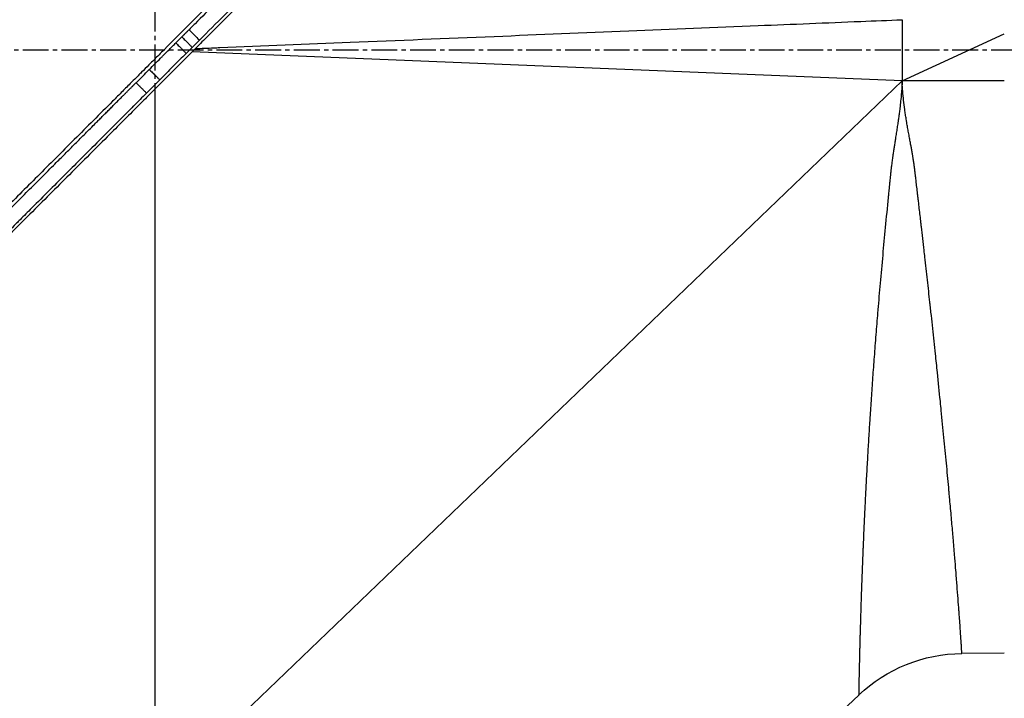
# Model space of a CAD drawing. Header units: millimetres. Extents: x 0 to 4378, y 0 to 2376.
# Tile 253 of 256: x 233 to 297, y 1716 to 1760. Entities that reach past the tile are written whole.
import ezdxf

# ---------------------------------------------------------------- set-up
doc = ezdxf.new("R2010")
doc.units = ezdxf.units.MM
doc.header["$LTSCALE"] = 0.2
doc.linetypes.add('CENTER2', pattern=[1.125, 0.75, -0.125, 0.125, -0.125])
doc.layers.add('02_Center Line', color=1, linetype='CENTER2')

# ---------------------------------------------------------------- blocks, each defined once
blk = doc.blocks.new('A$C078f5041')
for p, q in [((-49, 1260.5), (-49.001, 1256.5)), ((-49.001, 1256.5), (-55.7, 1259.58)), ((-49.001, 1256.5), (-2.445, 1258.4)), ((-55.7, 1256.5), (-49.001, 1256.5)), ((-49.001, 1256.5), (-0.521, 1210)), ((0, 1256.245), (0, 1256.245)), ((0, 1255.955), (0, 1210)), ((-55.7, 1218.983), (-52.919, 1218.958)), ((-43.1, 1213.364), (-46.149, 1216.236))]:
    blk.add_line(p, q)
blk.add_arc((-53.007, 1208.959), 10, 46.70019, 89.5)
blk.add_ellipse((-2.224, 1259.836), major_axis=(-0.707, -0.708), ratio=0.014095, start_param=4.712384, end_param=6.026259)
for points, knots in [([(-41.761, 1299.281), (-41.763, 1299.283), (-41.76, 1299.28), (-41.748, 1299.268), (-41.739, 1299.259), (-41.714, 1299.234), (-41.698, 1299.219), (-41.659, 1299.18), (-41.636, 1299.157), (-41.582, 1299.103), (-41.551, 1299.072), (-41.502, 1299.023), (-41.487, 1299.009), (-41.461, 1298.983), (-41.45, 1298.972), (-41.401, 1298.923), (-41.359, 1298.881), (-41.308, 1298.831), (-41.304, 1298.828), (-41.255, 1298.778), (-41.204, 1298.728), (-41.145, 1298.669), (-41.14, 1298.664), (-41.128, 1298.652), (-41.12, 1298.644), (-41.079, 1298.604), (-41.045, 1298.569), (-41.005, 1298.529), (-41.001, 1298.526), (-40.934, 1298.459), (-40.867, 1298.392), (-40.788, 1298.314), (-40.782, 1298.308), (-40.726, 1298.252), (-40.673, 1298.2), (-40.588, 1298.115), (-40.558, 1298.085), (-40.489, 1298.016), (-40.449, 1297.977), (-40.311, 1297.84), (-40.208, 1297.737), (-40.064, 1297.594), (-40.03, 1297.559), (-39.915, 1297.446), (-39.833, 1297.363), (-39.715, 1297.246), (-39.682, 1297.214), (-39.526, 1297.058), (-39.396, 1296.929), (-39.257, 1296.79), (-39.255, 1296.788), (-39.117, 1296.651), (-38.976, 1296.51), (-38.8, 1296.335), (-38.773, 1296.308), (-38.633, 1296.169), (-38.518, 1296.055), (-38.362, 1295.899), (-38.324, 1295.861), (-38.191, 1295.729), (-38.094, 1295.632), (-37.945, 1295.484), (-37.894, 1295.434), (-37.826, 1295.366), (-37.81, 1295.35), (-37.779, 1295.318), (-37.763, 1295.303), (-37.734, 1295.274), (-37.721, 1295.261), (-37.701, 1295.241), (-37.695, 1295.235), (-37.608, 1295.148), (-37.526, 1295.067), (-37.367, 1294.908), (-37.288, 1294.83), (-37.047, 1294.589), (-36.882, 1294.425), (-36.551, 1294.095), (-36.384, 1293.929), (-36.047, 1293.594), (-35.878, 1293.425), (-35.67, 1293.218), (-35.632, 1293.18), (-35.485, 1293.033), (-35.376, 1292.925), (-35.202, 1292.751), (-35.136, 1292.685), (-34.893, 1292.443), (-34.717, 1292.268), (-34.447, 1291.998), (-34.351, 1291.903), (-34.079, 1291.632), (-33.903, 1291.457), (-33.553, 1291.108), (-33.379, 1290.934), (-33.073, 1290.629), (-32.941, 1290.498), (-32.804, 1290.361), (-32.798, 1290.354), (-32.62, 1290.177), (-32.452, 1290.01), (-32.113, 1289.671), (-31.942, 1289.501), (-31.726, 1289.286), (-31.679, 1289.239), (-31.464, 1289.024), (-31.3, 1288.861), (-30.978, 1288.539), (-30.819, 1288.381), (-30.509, 1288.072), (-30.358, 1287.921), (-30.063, 1287.627), (-29.919, 1287.484), (-29.76, 1287.325), (-29.739, 1287.304), (-29.596, 1287.161), (-29.477, 1287.043), (-29.231, 1286.798), (-29.105, 1286.672), (-28.864, 1286.432), (-28.749, 1286.317), (-28.601, 1286.169), (-28.562, 1286.13), (-28.419, 1285.987), (-28.32, 1285.889), (-28.214, 1285.783), (-28.199, 1285.768), (-28.152, 1285.721), (-28.12, 1285.69), (-28.071, 1285.641), (-28.053, 1285.623), (-28.012, 1285.582), (-27.989, 1285.559), (-27.955, 1285.525), (-27.944, 1285.514), (-27.931, 1285.501), (-27.929, 1285.499), (-27.927, 1285.497), (-27.926, 1285.496), (-27.92, 1285.49), (-27.914, 1285.483), (-27.655, 1285.226), (-27.409, 1284.98), (-27.037, 1284.609), (-26.912, 1284.484), (-26.352, 1283.926), (-25.916, 1283.49), (-25.445, 1283.021), (-25.413, 1282.988), (-24.954, 1282.531), (-24.526, 1282.104), (-24.051, 1281.629), (-24.003, 1281.582), (-23.742, 1281.321), (-23.527, 1281.106), (-22.847, 1280.428), (-22.381, 1279.963), (-21.878, 1279.461), (-21.841, 1279.424), (-21.507, 1279.091), (-21.21, 1278.794), (-20.704, 1278.289), (-20.494, 1278.079), (-20.087, 1277.674), (-19.891, 1277.477), (-19.235, 1276.823), (-18.777, 1276.366), (-18.233, 1275.822), (-18.146, 1275.735), (-17.917, 1275.507), (-17.776, 1275.366), (-17.229, 1274.82), (-16.824, 1274.416), (-16.269, 1273.862), (-16.118, 1273.711), (-15.557, 1273.151), (-15.148, 1272.743), (-14.588, 1272.184), (-14.436, 1272.032), (-14.213, 1271.81), (-14.143, 1271.739), (-13.555, 1271.152), (-13.039, 1270.637), (-12.454, 1270.053), (-12.382, 1269.981), (-12.26, 1269.86), (-12.211, 1269.81), (-11.732, 1269.332), (-11.304, 1268.905), (-10.727, 1268.328), (-10.574, 1268.176), (-9.873, 1267.476), (-9.327, 1266.93), (-8.753, 1266.357), (-8.722, 1266.326), (-8.56, 1266.165), (-8.43, 1266.035), (-8.011, 1265.616), (-7.723, 1265.329), (-7.134, 1264.741), (-6.833, 1264.44), (-6.474, 1264.081), (-6.415, 1264.022), (-5.763, 1263.371), (-5.176, 1262.784), (-4.531, 1262.14), (-4.468, 1262.077), (-4.26, 1261.87), (-4.115, 1261.725), (-3.519, 1261.13), (-3.071, 1260.682), (-2.588, 1260.2), (-2.55, 1260.162), (-2.419, 1260.032), (-2.326, 1259.939), (-2.234, 1259.846)], [0.0000208, 0.0000208, 0.0000208, 0.0000208, 0.0158804, 0.0158804, 0.0314941, 0.0314941, 0.0466963, 0.0466963, 0.0616667, 0.0616667, 0.0762857, 0.0762857, 0.0820479, 0.0820479, 0.0859853, 0.0859853, 0.0994403, 0.0994403, 0.1005462, 0.1005462, 0.1136242, 0.1136242, 0.1147453, 0.1147453, 0.1165521, 0.1165521, 0.1241981, 0.1241981, 0.125, 0.125, 0.1381084, 0.1381084, 0.1391728, 0.1391728, 0.1482001, 0.1482001, 0.1529972, 0.1529972, 0.1589987, 0.1589987, 0.1732494, 0.1732494, 0.1776036, 0.1776036, 0.1875, 0.1875, 0.1911709, 0.1911709, 0.2049605, 0.2049605, 0.2051836, 0.2051836, 0.21875, 0.21875, 0.2212271, 0.2212271, 0.2312401, 0.2312401, 0.234375, 0.234375, 0.2421875, 0.2421875, 0.2460938, 0.2460938, 0.2474252, 0.2474252, 0.2487118, 0.2487118, 0.2496161, 0.2496161, 0.25, 0.25, 0.2548856, 0.2548856, 0.2595383, 0.2595383, 0.2692434, 0.2692434, 0.2790515, 0.2790515, 0.2890122, 0.2890122, 0.2912742, 0.2912742, 0.2976908, 0.2976908, 0.3016122, 0.3016122, 0.3121303, 0.3121303, 0.3179228, 0.3179228, 0.3287012, 0.3287012, 0.3396932, 0.3396932, 0.3481944, 0.3481944, 0.3486379, 0.3486379, 0.3598073, 0.3598073, 0.3716181, 0.3716181, 0.375, 0.375, 0.3869913, 0.3869913, 0.3992411, 0.3992411, 0.4116457, 0.4116457, 0.424265, 0.424265, 0.4261619, 0.4261619, 0.4375, 0.4375, 0.4505935, 0.4505935, 0.463876, 0.463876, 0.46875, 0.46875, 0.4822259, 0.4822259, 0.484375, 0.484375, 0.4893023, 0.4893023, 0.4921875, 0.4921875, 0.4960938, 0.4960938, 0.4980469, 0.4980469, 0.4985352, 0.4985352, 0.4992676, 0.4992676, 0.5, 0.5, 0.5143265, 0.5143265, 0.5215625, 0.5215625, 0.5466413, 0.5466413, 0.5485034, 0.5485034, 0.5728868, 0.5728868, 0.5755775, 0.5755775, 0.5877727, 0.5877727, 0.6141516, 0.6141516, 0.6162648, 0.6162648, 0.6330476, 0.6330476, 0.6449132, 0.6449132, 0.656049, 0.656049, 0.6819939, 0.6819939, 0.6869268, 0.6869268, 0.6949503, 0.6949503, 0.717991, 0.717991, 0.7265974, 0.7265974, 0.75, 0.75, 0.7587448, 0.7587448, 0.7627993, 0.7627993, 0.7925908, 0.7925908, 0.7967746, 0.7967746, 0.7996666, 0.7996666, 0.8246287, 0.8246287, 0.833564, 0.833564, 0.8658948, 0.8658948, 0.8677436, 0.8677436, 0.8755356, 0.8755356, 0.8928106, 0.8928106, 0.9110136, 0.9110136, 0.9146293, 0.9146293, 0.9506659, 0.9506659, 0.9545641, 0.9545641, 0.9635596, 0.9635596, 0.9917153, 0.9917153, 0.9941009, 0.9941009, 1, 1, 1, 1]), ([(-41.555, 1299.49), (-41.555, 1299.49), (-41.496, 1299.431), (-41.262, 1299.197), (-41.087, 1299.022), (-40.705, 1298.64), (-40.529, 1298.463), (-40.062, 1297.996), (-39.755, 1297.689), (-39.215, 1297.15), (-39.007, 1296.942), (-38.536, 1296.471), (-38.27, 1296.205), (-37.247, 1295.182), (-36.408, 1294.343), (-34.273, 1292.208), (-32.919, 1290.854), (-31.089, 1289.024), (-30.697, 1288.632), (-29.443, 1287.378), (-28.558, 1286.493), (-27.182, 1285.117), (-26.706, 1284.641), (-25.726, 1283.661), (-25.222, 1283.157), (-24.183, 1282.118), (-23.649, 1281.584), (-22.55, 1280.486), (-21.986, 1279.921), (-21.127, 1279.062), (-20.836, 1278.771), (-20.25, 1278.185), (-19.955, 1277.89), (-19.293, 1277.228), (-18.925, 1276.86), (-18.18, 1276.115), (-17.801, 1275.737), (-16.654, 1274.59), (-15.88, 1273.815), (-14.696, 1272.631), (-14.29, 1272.226), (-13.469, 1271.405), (-13.054, 1270.989), (-10.944, 1268.88), (-9.233, 1267.168), (-7.034, 1264.97), (-6.555, 1264.49), (-3.631, 1261.566), (-1.784, 1259.72), (-0.374, 1258.309), (-0.156, 1258.092), (0.174, 1257.762), (0.284, 1257.652), (0.558, 1257.378), (0.718, 1257.218), (0.953, 1256.982), (1.029, 1256.907), (1.258, 1256.677), (1.393, 1256.543), (1.643, 1256.293), (1.746, 1256.19), (1.947, 1255.989), (2.039, 1255.897), (2.346, 1255.59), (2.563, 1255.373), (3.62, 1254.316), (4.456, 1253.48), (5.698, 1252.238), (6.104, 1251.832), (6.908, 1251.028), (7.306, 1250.63), (8.479, 1249.457), (9.254, 1248.682), (10.768, 1247.168), (11.509, 1246.427), (12.601, 1245.335), (12.955, 1244.982), (13.655, 1244.282), (14.001, 1243.935), (15.024, 1242.912), (15.697, 1242.239), (16.686, 1241.25), (17.004, 1240.932), (17.944, 1239.992), (18.563, 1239.374), (19.471, 1238.466), (19.764, 1238.172), (20.195, 1237.742), (20.334, 1237.602), (21.048, 1236.888), (21.618, 1236.319), (22.317, 1235.619), (22.453, 1235.484), (22.763, 1235.173), (22.937, 1234.999), (23.18, 1234.756), (23.25, 1234.686), (23.42, 1234.517), (23.522, 1234.414), (24.127, 1233.81), (24.624, 1233.312), (25.351, 1232.586), (25.595, 1232.341), (25.964, 1231.972), (26.091, 1231.845), (26.351, 1231.586), (26.483, 1231.453), (26.842, 1231.094), (27.067, 1230.87), (27.433, 1230.504), (27.575, 1230.362), (27.833, 1230.104), (27.95, 1229.986), (28.145, 1229.791), (28.223, 1229.713), (28.447, 1229.489), (28.592, 1229.344), (28.948, 1228.989), (29.157, 1228.779), (29.568, 1228.369), (29.77, 1228.167), (30.162, 1227.775), (30.352, 1227.585), (30.707, 1227.23), (30.872, 1227.065), (31.124, 1226.812), (31.213, 1226.724), (31.473, 1226.464), (31.644, 1226.292), (31.894, 1226.043), (31.972, 1225.964), (32.176, 1225.761), (32.3, 1225.636), (32.578, 1225.359), (32.73, 1225.207), (33.028, 1224.909), (33.173, 1224.763), (33.456, 1224.48), (33.594, 1224.343), (33.997, 1223.94), (34.257, 1223.679), (34.992, 1222.944), (35.453, 1222.484), (36.658, 1221.278), (37.358, 1220.579), (38.206, 1219.731), (38.425, 1219.512), (38.813, 1219.124), (38.985, 1218.952), (39.287, 1218.65), (39.42, 1218.516), (39.655, 1218.282), (39.759, 1218.178), (40.026, 1217.911), (40.176, 1217.761), (40.402, 1217.535), (40.487, 1217.449), (40.671, 1217.266), (40.754, 1217.183), (40.837, 1217.1), (40.857, 1217.08), (40.885, 1217.052), (40.891, 1217.046), (40.891, 1217.046)], [-12.12683, -12.12683, -12.12683, -12.12683, -11.929155, -11.929155, -11.731142, -11.731142, -11.599108, -11.599108, -11.423504, -11.423504, -11.323203, -11.323203, -11.208746, -11.208746, -10.903559, -10.903559, -10.49681, -10.49681, -10.388234, -10.388234, -10.154863, -10.154863, -10.033963, -10.033963, -9.908546, -9.908546, -9.778492, -9.778492, -9.643694, -9.643694, -9.574994, -9.574994, -9.505925, -9.505925, -9.420491, -9.420491, -9.33343, -9.33343, -9.156755, -9.156755, -9.064945, -9.064945, -8.971626, -8.971626, -8.591834, -8.591834, -8.486072, -8.486072, -7.947871, -7.947871, -7.849464, -7.849464, -7.799156, -7.799156, -7.725216, -7.725216, -7.691028, -7.691028, -7.623996, -7.623996, -7.576077, -7.576077, -7.534454, -7.534454, -7.437649, -7.437649, -7.069154, -7.069154, -6.889697, -6.889697, -6.7135, -6.7135, -6.369354, -6.369354, -6.037716, -6.037716, -5.878371, -5.878371, -5.721439, -5.721439, -5.41411, -5.41411, -5.267307, -5.267307, -4.979651, -4.979651, -4.841656, -4.841656, -4.776165, -4.776165, -4.506382, -4.506382, -4.441344, -4.441344, -4.357044, -4.357044, -4.323655, -4.323655, -4.275506, -4.275506, -4.046926, -4.046926, -3.93135, -3.93135, -3.870595, -3.870595, -3.806578, -3.806578, -3.697345, -3.697345, -3.62817, -3.62817, -3.570669, -3.570669, -3.532087, -3.532087, -3.459788, -3.459788, -3.354278, -3.354278, -3.250772, -3.250772, -3.151679, -3.151679, -3.064305, -3.064305, -3.017007, -3.017007, -2.923431, -2.923431, -2.879873, -2.879873, -2.809551, -2.809551, -2.722407, -2.722407, -2.637561, -2.637561, -2.555786, -2.555786, -2.396229, -2.396229, -2.097254, -2.097254, -1.573532, -1.573532, -1.377037, -1.377037, -1.205237, -1.205237, -1.055164, -1.055164, -0.923686, -0.923686, -0.693568, -0.693568, -0.520921, -0.520921, -0.262062, -0.262062, -0.132423, -0.132423, 0, 0, 0, 0]), ([(-41.958, 1298.145), (-41.958, 1298.145), (-41.931, 1298.118), (-41.876, 1298.063), (-41.828, 1298.015), (-41.758, 1297.946), (-41.668, 1297.856), (-41.659, 1297.847), (-41.65, 1297.838), (-41.641, 1297.829), (-41.556, 1297.744), (-41.453, 1297.642), (-41.335, 1297.524), (-41.327, 1297.516), (-41.319, 1297.508), (-41.311, 1297.5), (-41.281, 1297.47), (-41.251, 1297.44), (-41.219, 1297.408), (-41.099, 1297.289), (-40.965, 1297.156), (-40.818, 1297.009), (-40.758, 1296.949), (-40.695, 1296.886), (-40.63, 1296.821), (-40.496, 1296.687), (-40.352, 1296.544), (-40.199, 1296.391), (-40.098, 1296.291), (-39.994, 1296.187), (-39.886, 1296.079), (-39.75, 1295.944), (-39.608, 1295.802), (-39.461, 1295.656), (-39.312, 1295.507), (-39.158, 1295.353), (-38.997, 1295.193), (-38.873, 1295.069), (-38.745, 1294.941), (-38.614, 1294.811), (-38.409, 1294.607), (-38.197, 1294.395), (-37.978, 1294.176), (-37.876, 1294.074), (-37.772, 1293.971), (-37.667, 1293.866), (-37.116, 1293.317), (-36.525, 1292.726), (-35.898, 1292.101), (-35.77, 1291.974), (-35.641, 1291.844), (-35.51, 1291.714), (-35.207, 1291.412), (-34.898, 1291.103), (-34.581, 1290.787), (-34.12, 1290.327), (-33.645, 1289.853), (-33.157, 1289.366), (-33.124, 1289.333), (-33.091, 1289.299), (-33.057, 1289.266), (-32.116, 1288.327), (-31.13, 1287.342), (-30.107, 1286.32), (-29.58, 1285.794), (-29.043, 1285.259), (-28.498, 1284.715), (-28.166, 1284.382), (-27.83, 1284.047), (-27.491, 1283.709), (-27.398, 1283.616), (-27.305, 1283.523), (-27.211, 1283.429), (-26.314, 1282.533), (-25.397, 1281.618), (-24.464, 1280.686), (-24.236, 1280.458), (-24.007, 1280.23), (-23.777, 1280), (-22.968, 1279.192), (-22.148, 1278.373), (-21.319, 1277.545), (-20.947, 1277.173), (-20.574, 1276.801), (-20.199, 1276.426), (-19.498, 1275.726), (-18.792, 1275.021), (-18.08, 1274.31), (-17.56, 1273.79), (-17.036, 1273.267), (-16.511, 1272.742), (-15.933, 1272.165), (-15.353, 1271.586), (-14.771, 1271.004), (-14.726, 1270.959), (-14.68, 1270.914), (-14.635, 1270.868), (-14.007, 1270.24), (-13.376, 1269.61), (-12.742, 1268.977), (-12.299, 1268.534), (-11.854, 1268.09), (-11.409, 1267.645), (-10.581, 1266.819), (-9.751, 1265.989), (-8.918, 1265.157), (-8.615, 1264.855), (-8.312, 1264.552), (-8.009, 1264.248), (-7.67, 1263.91), (-7.331, 1263.572), (-6.992, 1263.233), (-6.349, 1262.59), (-5.705, 1261.947), (-5.06, 1261.303), (-4.902, 1261.145), (-4.744, 1260.987), (-4.586, 1260.829), (-4.027, 1260.271), (-3.469, 1259.713), (-2.91, 1259.154)], [0.0000039, 0.0000039, 0.0000039, 0.0000039, 0.0340734, 0.0340734, 0.0340734, 0.0641526, 0.0641526, 0.0641526, 0.0671031, 0.0671031, 0.0671031, 0.0944283, 0.0944283, 0.0944283, 0.0962427, 0.0962427, 0.0962427, 0.1029277, 0.1029277, 0.1029277, 0.1283424, 0.1283424, 0.1283424, 0.1387919, 0.1387919, 0.1387919, 0.1604613, 0.1604613, 0.1604613, 0.1747111, 0.1747111, 0.1747111, 0.1925966, 0.1925966, 0.1925966, 0.2106779, 0.2106779, 0.2106779, 0.224751, 0.224751, 0.224751, 0.2467042, 0.2467042, 0.2467042, 0.2569246, 0.2569246, 0.2569246, 0.3103939, 0.3103939, 0.3103939, 0.3213335, 0.3213335, 0.3213335, 0.3465771, 0.3465771, 0.3465771, 0.383319, 0.383319, 0.383319, 0.385823, 0.385823, 0.385823, 0.4564224, 0.4564224, 0.4564224, 0.4927866, 0.4927866, 0.4927866, 0.5149844, 0.5149844, 0.5149844, 0.5210907, 0.5210907, 0.5210907, 0.5796468, 0.5796468, 0.5796468, 0.5939582, 0.5939582, 0.5939582, 0.6443491, 0.6443491, 0.6443491, 0.6669229, 0.6669229, 0.6669229, 0.7090924, 0.7090924, 0.7090924, 0.7399622, 0.7399622, 0.7399622, 0.7738644, 0.7738644, 0.7738644, 0.7765034, 0.7765034, 0.7765034, 0.8130598, 0.8130598, 0.8130598, 0.8386624, 0.8386624, 0.8386624, 0.886194, 0.886194, 0.886194, 0.9034842, 0.9034842, 0.9034842, 0.9227702, 0.9227702, 0.9227702, 0.9593497, 0.9593497, 0.9593497, 0.9683233, 0.9683233, 0.9683233, 1, 1, 1, 1]), ([(-41.746, 1297.7), (-41.746, 1297.7), (-41.746, 1297.7), (-41.592, 1297.547), (-41.501, 1297.455), (-41.299, 1297.253), (-41.205, 1297.159), (-40.956, 1296.91), (-40.792, 1296.746), (-40.5, 1296.455), (-40.387, 1296.342), (-39.95, 1295.904), (-39.585, 1295.539), (-38.946, 1294.9), (-38.7, 1294.655), (-38.147, 1294.101), (-37.836, 1293.79), (-36.639, 1292.593), (-35.664, 1291.618), (-34.008, 1289.962), (-33.38, 1289.335), (-31.127, 1287.081), (-29.393, 1285.348), (-26.594, 1282.549), (-25.588, 1281.543), (-23.456, 1279.411), (-22.327, 1278.281), (-18.485, 1274.439), (-15.687, 1271.641), (-11.324, 1267.279), (-9.775, 1265.73), (-7.41, 1263.365), (-6.602, 1262.557), (-5.403, 1261.358), (-5.015, 1260.97), (-4.173, 1260.128), (-3.717, 1259.672), (-3.147, 1259.102), (-3.021, 1258.976), (-2.675, 1258.629), (-2.445, 1258.4), (-2.122, 1258.077), (-2.03, 1257.984), (-1.652, 1257.607), (-1.367, 1257.322), (-0.935, 1256.89), (-0.787, 1256.742), (-0.523, 1256.478), (-0.405, 1256.36), (-0.204, 1256.159), (-0.12, 1256.075), (0.226, 1255.729), (0.397, 1255.558), (0.754, 1255.201), (0.877, 1255.078), (1.658, 1254.297), (2.311, 1253.644), (3.85, 1252.105), (4.733, 1251.222), (6.478, 1249.477), (7.34, 1248.615), (9.969, 1245.986), (11.727, 1244.228), (14.611, 1241.344), (15.755, 1240.201), (17.479, 1238.476), (18.07, 1237.885), (19.803, 1236.152), (20.93, 1235.025), (23.061, 1232.894), (24.067, 1231.889), (25.501, 1230.455), (25.95, 1230.006), (26.82, 1229.136), (27.241, 1228.714), (28.057, 1227.899), (28.451, 1227.504), (29.204, 1226.751), (29.564, 1226.392), (30.583, 1225.372), (31.228, 1224.728), (32.388, 1223.567), (32.909, 1223.046), (34.279, 1221.676), (35.08, 1220.875), (36.057, 1219.899), (36.311, 1219.645), (36.971, 1218.984), (37.347, 1218.609), (37.922, 1218.034), (38.141, 1217.815), (38.473, 1217.483), (38.599, 1217.357), (38.788, 1217.167), (38.86, 1217.096), (39.014, 1216.942), (39.083, 1216.872), (39.153, 1216.802), (39.171, 1216.785), (39.194, 1216.761), (39.2, 1216.756), (39.2, 1216.756)], [-14.699306, -14.699306, -14.699306, -14.699306, -14.33325, -14.33325, -14.089979, -14.089979, -13.928299, -13.928299, -13.712729, -13.712729, -13.589605, -13.589605, -13.262197, -13.262197, -13.075429, -13.075429, -12.861827, -12.861827, -12.291792, -12.291792, -11.96616, -11.96616, -11.163225, -11.163225, -10.729839, -10.729839, -10.262517, -10.262517, -9.163022, -9.163022, -8.56511, -8.56511, -8.254871, -8.254871, -8.105436, -8.105436, -7.929352, -7.929352, -7.884858, -7.884858, -7.79753, -7.79753, -7.762378, -7.762378, -7.654303, -7.654303, -7.59841, -7.59841, -7.553856, -7.553856, -7.52203, -7.52203, -7.422773, -7.422773, -7.370918, -7.370918, -7.092364, -7.092364, -6.716448, -6.716448, -6.347847, -6.347847, -5.587534, -5.587534, -5.080694, -5.080694, -4.813479, -4.813479, -4.291642, -4.291642, -3.807045, -3.807045, -3.582338, -3.582338, -3.365816, -3.365816, -3.157227, -3.157227, -2.960971, -2.960971, -2.591047, -2.591047, -2.267317, -2.267317, -1.700789, -1.700789, -1.488425, -1.488425, -1.115544, -1.115544, -0.835884, -0.835884, -0.626318, -0.626318, -0.46935, -0.46935, -0.234668, -0.234668, -0.117319, -0.117319, -0.000001, -0.000001, -0.000001, -0.000001]), ([(-2.653, 1258.608), (-3.051, 1258.625), (-3.448, 1258.641), (-3.981, 1258.662), (-4.115, 1258.668), (-7.102, 1258.79), (-9.953, 1258.906), (-15.954, 1259.151), (-19.103, 1259.28), (-25.191, 1259.528), (-28.13, 1259.648), (-33.899, 1259.884), (-36.729, 1259.999), (-41.801, 1260.206), (-44.043, 1260.298), (-47.19, 1260.426), (-48.095, 1260.463), (-49, 1260.5)], [0.0541532, 0.0541532, 0.0541532, 0.0541532, 0.0784835, 0.0784835, 0.0867456, 0.0867456, 0.2613208, 0.2613208, 0.4541563, 0.4541563, 0.6340543, 0.6340543, 0.8073484, 0.8073484, 0.944586, 0.944586, 1, 1, 1, 1]), ([(-1.76, 1259.373), (-1.79, 1259.344), (-1.82, 1259.314), (-1.85, 1259.284), (-1.857, 1259.277), (-1.863, 1259.27), (-1.87, 1259.263), (-1.904, 1259.229), (-1.938, 1259.195), (-1.972, 1259.161), (-1.975, 1259.157), (-1.979, 1259.154), (-1.982, 1259.151), (-2.019, 1259.114), (-2.055, 1259.077), (-2.09, 1259.042), (-2.114, 1259.018), (-2.137, 1258.995), (-2.159, 1258.973), (-2.17, 1258.962), (-2.181, 1258.951), (-2.191, 1258.94), (-2.212, 1258.919), (-2.232, 1258.899), (-2.251, 1258.879), (-2.261, 1258.87), (-2.27, 1258.86), (-2.279, 1258.851), (-2.305, 1258.824), (-2.329, 1258.8), (-2.35, 1258.779), (-2.37, 1258.759), (-2.386, 1258.742), (-2.401, 1258.727), (-2.402, 1258.726), (-2.403, 1258.724), (-2.405, 1258.723), (-2.417, 1258.71), (-2.427, 1258.7), (-2.436, 1258.691), (-2.437, 1258.689), (-2.439, 1258.687), (-2.441, 1258.686)], [0, 0, 0, 0, 0.101929, 0.101929, 0.101929, 0.125, 0.125, 0.125, 0.239175, 0.239175, 0.239175, 0.25, 0.25, 0.25, 0.375, 0.375, 0.375, 0.458161, 0.458161, 0.458161, 0.500022, 0.500022, 0.500022, 0.58321, 0.58321, 0.58321, 0.625, 0.625, 0.625, 0.75, 0.75, 0.75, 0.864184, 0.864184, 0.864184, 0.875, 0.875, 0.875, 0.976928, 0.976928, 0.976928, 1, 1, 1, 1]), ([(-2.91, 1259.154), (-2.896, 1259.141), (-2.883, 1259.128), (-2.727, 1258.971), (-2.584, 1258.828), (-2.441, 1258.686)], [0, 0, 0, 0, 0.084771, 0.084771, 1, 1, 1, 1]), ([(-1.365, 1258.978), (-1.394, 1258.949), (-1.424, 1258.919), (-1.455, 1258.889), (-1.461, 1258.882), (-1.468, 1258.875), (-1.475, 1258.868), (-1.509, 1258.834), (-1.543, 1258.8), (-1.577, 1258.766), (-1.58, 1258.763), (-1.584, 1258.76), (-1.587, 1258.756), (-1.624, 1258.719), (-1.66, 1258.683), (-1.696, 1258.647), (-1.719, 1258.624), (-1.742, 1258.601), (-1.764, 1258.579), (-1.775, 1258.568), (-1.786, 1258.557), (-1.797, 1258.546), (-1.818, 1258.525), (-1.838, 1258.505), (-1.857, 1258.486), (-1.867, 1258.476), (-1.876, 1258.467), (-1.885, 1258.458), (-1.912, 1258.431), (-1.936, 1258.407), (-1.957, 1258.385), (-1.976, 1258.366), (-1.993, 1258.349), (-2.008, 1258.335), (-2.009, 1258.333), (-2.01, 1258.332), (-2.012, 1258.33), (-2.024, 1258.318), (-2.035, 1258.307), (-2.043, 1258.299), (-2.045, 1258.297), (-2.047, 1258.295), (-2.048, 1258.294)], [0, 0, 0, 0, 0.101892, 0.101892, 0.101892, 0.125, 0.125, 0.125, 0.239138, 0.239138, 0.239138, 0.25, 0.25, 0.25, 0.375, 0.375, 0.375, 0.458132, 0.458132, 0.458132, 0.500021, 0.500021, 0.500021, 0.583181, 0.583181, 0.583181, 0.625, 0.625, 0.625, 0.75, 0.75, 0.75, 0.864147, 0.864147, 0.864147, 0.875, 0.875, 0.875, 0.976898, 0.976898, 0.976898, 1, 1, 1, 1]), ([(0.372, 1257.241), (0.129, 1257.484), (-0.114, 1257.728), (-0.358, 1257.971), (-0.404, 1258.017), (-0.45, 1258.063), (-0.496, 1258.11), (-0.723, 1258.336), (-0.949, 1258.562), (-1.175, 1258.789), (-1.239, 1258.852), (-1.302, 1258.915), (-1.365, 1258.978)], [0, 0, 0, 0, 0.420187, 0.420187, 0.420187, 0.499983, 0.499983, 0.499983, 0.890801, 0.890801, 0.890801, 1, 1, 1, 1]), ([(-2.048, 1258.294), (-1.759, 1258.004), (-1.47, 1257.715), (-0.891, 1257.136), (-0.601, 1256.846), (-0.312, 1256.557)], [0, 0, 0, 0, 0.500049, 0.500049, 1, 1, 1, 1]), ([(0.372, 1257.241), (0.344, 1257.213), (0.315, 1257.184), (0.278, 1257.147), (0.27, 1257.139), (0.228, 1257.097), (0.193, 1257.062), (0.156, 1257.025), (0.153, 1257.022), (0.116, 1256.985), (0.081, 1256.95), (0.046, 1256.915), (0.044, 1256.912), (0.018, 1256.887), (-0.005, 1256.864), (-0.037, 1256.831), (-0.048, 1256.821), (-0.058, 1256.811), (-0.059, 1256.81), (-0.081, 1256.788), (-0.101, 1256.767), (-0.13, 1256.739), (-0.139, 1256.73), (-0.175, 1256.694), (-0.199, 1256.67), (-0.239, 1256.629), (-0.256, 1256.612), (-0.272, 1256.597), (-0.274, 1256.595), (-0.288, 1256.581), (-0.298, 1256.571), (-0.308, 1256.56), (-0.31, 1256.559), (-0.312, 1256.557)], [0, 0, 0, 0, 0.098328, 0.098328, 0.125, 0.125, 0.240944, 0.240944, 0.25, 0.25, 0.367102, 0.367102, 0.375, 0.375, 0.457874, 0.457874, 0.496983, 0.496983, 0.5, 0.5, 0.583606, 0.583606, 0.625, 0.625, 0.75, 0.75, 0.863843, 0.863843, 0.875, 0.875, 0.977019, 0.977019, 1, 1, 1, 1]), ([(1.24, 1256.372), (1.095, 1256.517), (0.951, 1256.662), (0.661, 1256.952), (0.517, 1257.097), (0.372, 1257.241)], [0.000007, 0.000007, 0.000007, 0.000007, 0.4987592, 0.4987592, 1, 1, 1, 1]), ([(-52.919, 1218.958), (-52.919, 1218.958), (-52.919, 1218.972), (-52.915, 1219.026), (-52.913, 1219.067), (-52.906, 1219.174), (-52.902, 1219.241), (-52.892, 1219.401), (-52.886, 1219.494), (-52.877, 1219.622), (-52.876, 1219.646), (-52.871, 1219.718), (-52.868, 1219.769), (-52.856, 1219.944), (-52.847, 1220.078), (-52.827, 1220.368), (-52.817, 1220.524), (-52.793, 1220.864), (-52.78, 1221.05), (-52.755, 1221.403), (-52.743, 1221.567), (-52.73, 1221.744), (-52.729, 1221.751), (-52.728, 1221.764), (-52.728, 1221.77), (-52.709, 1222.023), (-52.69, 1222.283), (-52.648, 1222.833), (-52.625, 1223.125), (-52.577, 1223.741), (-52.551, 1224.068), (-52.503, 1224.666), (-52.481, 1224.933), (-52.456, 1225.228), (-52.455, 1225.248), (-52.424, 1225.626), (-52.392, 1225.997), (-52.331, 1226.722), (-52.3, 1227.073), (-52.236, 1227.815), (-52.201, 1228.206), (-52.147, 1228.808), (-52.129, 1229.01), (-52.1, 1229.329), (-52.09, 1229.442), (-52.071, 1229.65), (-52.062, 1229.743), (-52.006, 1230.352), (-51.956, 1230.885), (-51.852, 1231.982), (-51.798, 1232.546), (-51.685, 1233.699), (-51.627, 1234.289), (-51.548, 1235.07), (-51.53, 1235.248), (-51.51, 1235.45), (-51.508, 1235.474), (-51.443, 1236.109), (-51.379, 1236.736), (-51.271, 1237.778), (-51.228, 1238.184), (-51.127, 1239.143), (-51.068, 1239.699), (-50.977, 1240.547), (-50.946, 1240.832), (-50.899, 1241.262), (-50.884, 1241.406), (-50.86, 1241.623), (-50.846, 1241.749), (-50.832, 1241.876), (-50.824, 1241.949), (-50.822, 1241.968), (-50.768, 1242.462), (-50.714, 1242.949), (-50.604, 1243.934), (-50.548, 1244.433), (-50.474, 1245.089), (-50.457, 1245.239), (-50.383, 1245.895), (-50.324, 1246.41), (-50.254, 1247.021), (-50.244, 1247.109), (-50.199, 1247.503), (-50.163, 1247.813), (-50.109, 1248.282), (-50.091, 1248.439), (-50.063, 1248.675), (-50.054, 1248.754), (-50.04, 1248.873), (-50.031, 1248.95), (-50.022, 1249.027), (-50.018, 1249.067), (-50.018, 1249.067), (-49.999, 1249.232), (-49.981, 1249.382), (-49.948, 1249.663), (-49.933, 1249.794), (-49.916, 1249.939), (-49.913, 1249.963), (-49.897, 1250.103), (-49.884, 1250.209), (-49.872, 1250.31), (-49.871, 1250.317), (-49.865, 1250.366), (-49.861, 1250.408), (-49.85, 1250.492), (-49.845, 1250.535), (-49.835, 1250.62), (-49.83, 1250.662), (-49.82, 1250.743), (-49.816, 1250.78), (-49.811, 1250.817), (-49.81, 1250.821), (-49.808, 1250.842), (-49.806, 1250.857), (-49.803, 1250.878), (-49.802, 1250.885), (-49.801, 1250.894), (-49.801, 1250.897), (-49.8, 1250.901), (-49.8, 1250.902), (-49.8, 1250.904), (-49.8, 1250.904), (-49.799, 1250.905), (-49.799, 1250.906), (-49.789, 1250.984), (-49.776, 1251.07), (-49.748, 1251.251), (-49.733, 1251.343), (-49.706, 1251.508), (-49.694, 1251.578), (-49.668, 1251.733), (-49.653, 1251.819), (-49.623, 1251.99), (-49.608, 1252.073), (-49.578, 1252.239), (-49.563, 1252.322), (-49.545, 1252.421), (-49.542, 1252.434), (-49.531, 1252.498), (-49.522, 1252.549), (-49.507, 1252.627), (-49.502, 1252.653), (-49.495, 1252.693), (-49.493, 1252.706), (-49.488, 1252.733), (-49.485, 1252.748), (-49.461, 1252.877), (-49.44, 1252.991), (-49.399, 1253.214), (-49.379, 1253.324), (-49.341, 1253.542), (-49.322, 1253.65), (-49.301, 1253.775), (-49.297, 1253.797), (-49.275, 1253.929), (-49.258, 1254.034), (-49.225, 1254.246), (-49.209, 1254.351), (-49.186, 1254.506), (-49.178, 1254.562), (-49.17, 1254.618), (-49.17, 1254.62), (-49.142, 1254.826), (-49.117, 1255.023), (-49.074, 1255.415), (-49.056, 1255.61), (-49.026, 1255.998), (-49.014, 1256.191), (-49.004, 1256.421), (-49.002, 1256.46), (-49.001, 1256.5)], [0, 0, 0, 0, 0.028234, 0.028234, 0.056819, 0.056819, 0.085617, 0.085617, 0.114723, 0.114723, 0.121112, 0.121112, 0.133906, 0.133906, 0.163346, 0.163346, 0.192685, 0.192685, 0.223434, 0.223434, 0.248047, 0.248047, 0.249023, 0.249023, 0.25, 0.25, 0.28204, 0.28204, 0.314528, 0.314528, 0.347767, 0.347767, 0.373166, 0.373166, 0.375, 0.375, 0.408009, 0.408009, 0.4375, 0.4375, 0.46875, 0.46875, 0.484375, 0.484375, 0.493022, 0.493022, 0.5, 0.5, 0.538244, 0.538244, 0.576293, 0.576293, 0.614004, 0.614004, 0.625, 0.625, 0.626439, 0.626439, 0.663999, 0.663999, 0.6875, 0.6875, 0.71875, 0.71875, 0.734375, 0.734375, 0.742187, 0.742187, 0.746094, 0.749023, 0.749023, 0.75, 0.75, 0.777439, 0.777439, 0.804554, 0.804554, 0.8125, 0.8125, 0.839283, 0.839283, 0.84375, 0.84375, 0.859375, 0.859375, 0.867187, 0.867187, 0.871094, 0.871094, 0.873047, 0.874878, 0.874878, 0.875, 0.875, 0.879762, 0.879762, 0.884532, 0.884532, 0.885526, 0.885526, 0.8903, 0.8903, 0.890625, 0.890625, 0.892844, 0.892844, 0.895438, 0.895438, 0.898437, 0.898437, 0.901916, 0.901916, 0.902344, 0.902344, 0.904297, 0.904297, 0.905273, 0.905273, 0.905762, 0.905762, 0.906006, 0.906006, 0.906128, 0.906128, 0.90625, 0.90625, 0.912629, 0.912629, 0.918178, 0.918178, 0.921875, 0.921875, 0.926033, 0.926033, 0.929687, 0.929687, 0.933063, 0.933063, 0.933594, 0.933594, 0.935547, 0.935547, 0.936523, 0.936523, 0.937012, 0.937012, 0.9375, 0.9375, 0.942143, 0.942143, 0.946949, 0.946949, 0.952035, 0.952035, 0.953125, 0.953125, 0.958683, 0.958683, 0.964876, 0.964876, 0.968506, 0.968506, 0.96875, 0.96875, 0.978272, 0.978272, 0.987962, 0.987962, 0.997909, 0.997909, 1, 1, 1, 1]), ([(-49.001, 1256.5), (-48.995, 1256.357), (-48.988, 1256.21), (-48.97, 1255.917), (-48.959, 1255.771), (-48.934, 1255.474), (-48.919, 1255.323), (-48.887, 1255.016), (-48.869, 1254.86), (-48.847, 1254.676), (-48.844, 1254.65), (-48.84, 1254.618), (-48.839, 1254.611), (-48.826, 1254.51), (-48.812, 1254.405), (-48.784, 1254.193), (-48.769, 1254.086), (-48.743, 1253.905), (-48.732, 1253.833), (-48.706, 1253.651), (-48.688, 1253.537), (-48.653, 1253.305), (-48.635, 1253.187), (-48.597, 1252.946), (-48.578, 1252.823), (-48.557, 1252.69), (-48.556, 1252.685), (-48.54, 1252.581), (-48.525, 1252.488), (-48.496, 1252.302), (-48.482, 1252.209), (-48.454, 1252.027), (-48.441, 1251.938), (-48.414, 1251.759), (-48.401, 1251.671), (-48.384, 1251.551), (-48.379, 1251.517), (-48.358, 1251.37), (-48.344, 1251.267), (-48.325, 1251.133), (-48.32, 1251.094), (-48.307, 1250.996), (-48.3, 1250.939), (-48.29, 1250.861), (-48.287, 1250.836), (-48.282, 1250.8), (-48.281, 1250.789), (-48.279, 1250.772), (-48.278, 1250.764), (-48.277, 1250.755), (-48.276, 1250.75), (-48.276, 1250.745), (-48.275, 1250.735), (-48.273, 1250.718), (-48.268, 1250.671), (-48.264, 1250.639), (-48.257, 1250.567), (-48.253, 1250.529), (-48.247, 1250.478), (-48.247, 1250.471), (-48.242, 1250.426), (-48.238, 1250.384), (-48.231, 1250.317), (-48.228, 1250.294), (-48.223, 1250.24), (-48.22, 1250.21), (-48.211, 1250.122), (-48.205, 1250.063), (-48.195, 1249.967), (-48.192, 1249.934), (-48.187, 1249.884), (-48.185, 1249.867), (-48.182, 1249.841), (-48.181, 1249.827), (-48.18, 1249.814), (-48.179, 1249.805), (-48.178, 1249.799), (-48.162, 1249.637), (-48.146, 1249.479), (-48.119, 1249.204), (-48.107, 1249.086), (-48.091, 1248.93), (-48.088, 1248.892), (-48.018, 1248.189), (-47.954, 1247.532), (-47.834, 1246.275), (-47.778, 1245.673), (-47.666, 1244.452), (-47.61, 1243.834), (-47.506, 1242.642), (-47.457, 1242.067), (-47.409, 1241.491), (-47.408, 1241.483), (-47.367, 1240.988), (-47.328, 1240.514), (-47.252, 1239.55), (-47.214, 1239.062), (-47.142, 1238.118), (-47.108, 1237.661), (-47.043, 1236.751), (-47.011, 1236.3), (-46.951, 1235.417), (-46.922, 1234.986), (-46.884, 1234.409), (-46.875, 1234.254), (-46.84, 1233.705), (-46.816, 1233.318), (-46.77, 1232.557), (-46.748, 1232.182), (-46.703, 1231.391), (-46.68, 1230.979), (-46.637, 1230.181), (-46.617, 1229.796), (-46.58, 1229.079), (-46.564, 1228.745), (-46.548, 1228.414), (-46.548, 1228.409), (-46.527, 1227.98), (-46.508, 1227.568), (-46.472, 1226.757), (-46.454, 1226.358), (-46.434, 1225.869), (-46.43, 1225.768), (-46.41, 1225.277), (-46.395, 1224.898), (-46.366, 1224.139), (-46.352, 1223.761), (-46.338, 1223.377), (-46.338, 1223.357), (-46.336, 1223.313), (-46.335, 1223.289), (-46.327, 1223.039), (-46.319, 1222.813), (-46.307, 1222.459), (-46.303, 1222.33), (-46.291, 1221.97), (-46.284, 1221.74), (-46.274, 1221.408), (-46.271, 1221.304), (-46.267, 1221.191), (-46.267, 1221.181), (-46.267, 1221.171), (-46.266, 1221.169), (-46.265, 1221.115), (-46.263, 1221.058), (-46.26, 1220.934), (-46.258, 1220.868), (-46.253, 1220.727), (-46.251, 1220.652), (-46.248, 1220.527), (-46.246, 1220.479), (-46.243, 1220.348), (-46.24, 1220.263), (-46.235, 1220.086), (-46.233, 1219.994), (-46.228, 1219.807), (-46.225, 1219.712), (-46.221, 1219.555), (-46.22, 1219.495), (-46.218, 1219.429), (-46.218, 1219.422), (-46.215, 1219.313), (-46.213, 1219.214), (-46.208, 1219.028), (-46.206, 1218.941), (-46.202, 1218.775), (-46.2, 1218.697), (-46.198, 1218.608), (-46.198, 1218.593), (-46.195, 1218.505), (-46.194, 1218.438), (-46.192, 1218.34), (-46.191, 1218.307), (-46.189, 1218.23), (-46.188, 1218.188), (-46.187, 1218.128), (-46.186, 1218.109), (-46.185, 1218.081), (-46.185, 1218.072), (-46.185, 1218.058), (-46.185, 1218.054), (-46.185, 1218.046), (-46.185, 1218.043), (-46.185, 1218.038), (-46.185, 1218.038), (-46.182, 1217.936), (-46.18, 1217.843), (-46.176, 1217.668), (-46.175, 1217.585), (-46.173, 1217.491), (-46.172, 1217.474), (-46.171, 1217.38), (-46.169, 1217.309), (-46.168, 1217.239), (-46.167, 1217.235), (-46.167, 1217.196), (-46.166, 1217.162), (-46.165, 1217.115), (-46.165, 1217.099), (-46.164, 1217.076), (-46.164, 1217.069), (-46.164, 1217.058), (-46.164, 1217.051), (-46.164, 1217.045), (-46.164, 1217.041), (-46.164, 1217.04), (-46.162, 1216.961), (-46.161, 1216.89), (-46.158, 1216.767), (-46.157, 1216.714), (-46.155, 1216.615), (-46.155, 1216.569), (-46.153, 1216.507), (-46.153, 1216.487), (-46.152, 1216.455), (-46.152, 1216.442), (-46.152, 1216.425), (-46.152, 1216.42), (-46.151, 1216.361), (-46.15, 1216.32), (-46.149, 1216.261), (-46.149, 1216.244), (-46.149, 1216.237), (-46.149, 1216.236), (-46.149, 1216.236)], [0, 0, 0, 0, 0.0077515, 0.0077515, 0.0151382, 0.0151382, 0.0224914, 0.0224914, 0.0298103, 0.0298103, 0.0310059, 0.0310059, 0.03125, 0.03125, 0.0375583, 0.0375583, 0.0433115, 0.0433115, 0.046875, 0.046875, 0.0521801, 0.0521801, 0.0572633, 0.0572633, 0.0622559, 0.0622559, 0.0625, 0.0625, 0.0656616, 0.0656616, 0.0690422, 0.0690422, 0.0725887, 0.0725887, 0.0764779, 0.0764779, 0.078125, 0.078125, 0.0835819, 0.0835819, 0.0859375, 0.0859375, 0.0898438, 0.0898438, 0.0917969, 0.0917969, 0.0927734, 0.0927734, 0.0932617, 0.0935059, 0.0935059, 0.09375, 0.09375, 0.0963252, 0.0963252, 0.0989531, 0.0989531, 0.1012001, 0.1012001, 0.1015625, 0.1015625, 0.1034275, 0.1034275, 0.1043487, 0.1043487, 0.1054688, 0.1054688, 0.1074219, 0.1074219, 0.1083984, 0.1083984, 0.1088867, 0.1088867, 0.1091309, 0.1092529, 0.1092529, 0.109375, 0.109375, 0.1171875, 0.1171875, 0.1230469, 0.1230469, 0.125, 0.125, 0.1573058, 0.1573058, 0.1875, 0.1875, 0.2192442, 0.2192442, 0.2495117, 0.2495117, 0.25, 0.25, 0.2720212, 0.2720212, 0.2955584, 0.2955584, 0.3185888, 0.3185888, 0.3423793, 0.3423793, 0.3661699, 0.3661699, 0.375, 0.375, 0.3978045, 0.3978045, 0.4210108, 0.4210108, 0.4480318, 0.4480318, 0.4748323, 0.4748323, 0.4995117, 0.4995117, 0.5, 0.5, 0.5273194, 0.5273194, 0.5552061, 0.5552061, 0.5625, 0.5625, 0.5910429, 0.5910429, 0.6213763, 0.6213763, 0.6230469, 0.6230469, 0.625, 0.625, 0.6448386, 0.6448386, 0.65625, 0.65625, 0.6769332, 0.6769332, 0.6865234, 0.6865234, 0.6873779, 0.6873779, 0.6875, 0.6875, 0.6962086, 0.6962086, 0.7049064, 0.7049064, 0.7135719, 0.7135719, 0.71875, 0.71875, 0.7272972, 0.7272972, 0.7358977, 0.7358977, 0.7443463, 0.7443463, 0.7495117, 0.7495117, 0.75, 0.75, 0.7596072, 0.7596072, 0.7693096, 0.7693096, 0.7791354, 0.7791354, 0.78125, 0.78125, 0.791267, 0.791267, 0.796875, 0.796875, 0.8046875, 0.8046875, 0.8085938, 0.8085938, 0.8105469, 0.8105469, 0.8115234, 0.8115234, 0.8122559, 0.8122559, 0.8125, 0.8125, 0.8264006, 0.8264006, 0.8405567, 0.8405567, 0.84375, 0.84375, 0.8583824, 0.8583824, 0.859375, 0.859375, 0.8671875, 0.8671875, 0.8710938, 0.8710938, 0.8730469, 0.8730469, 0.8740234, 0.8747559, 0.8747559, 0.875, 0.875, 0.8914391, 0.8914391, 0.90625, 0.90625, 0.921875, 0.921875, 0.9301049, 0.9301049, 0.9361592, 0.9361592, 0.9385903, 0.9385903, 0.9658247, 0.9658247, 0.9934929, 0.9934929, 0.9999925, 0.9999925, 0.9999925, 0.9999925]), ([(1.24, 1256.372), (1.211, 1256.343), (1.181, 1256.313), (1.144, 1256.276), (1.137, 1256.269), (1.096, 1256.228), (1.062, 1256.194), (1.024, 1256.157), (1.021, 1256.154), (0.981, 1256.114), (0.944, 1256.078), (0.885, 1256.019), (0.862, 1255.997), (0.828, 1255.964), (0.817, 1255.953), (0.785, 1255.921), (0.764, 1255.902), (0.736, 1255.873), (0.726, 1255.864), (0.69, 1255.829), (0.665, 1255.805), (0.624, 1255.765), (0.607, 1255.749), (0.59, 1255.733), (0.589, 1255.732), (0.575, 1255.719), (0.564, 1255.708), (0.553, 1255.699), (0.551, 1255.697), (0.549, 1255.695)], [0, 0, 0, 0, 0.101983, 0.101983, 0.125, 0.125, 0.239227, 0.239227, 0.25, 0.25, 0.375, 0.375, 0.4582, 0.4582, 0.50002, 0.50002, 0.583245, 0.583245, 0.625, 0.625, 0.75, 0.75, 0.864234, 0.864234, 0.875, 0.875, 0.976983, 0.976983, 1, 1, 1, 1]), ([(0.549, 1255.695), (0.554, 1255.691), (0.558, 1255.687), (0.84, 1255.404), (1.118, 1255.126), (1.404, 1254.84), (1.412, 1254.832), (1.698, 1254.545), (1.977, 1254.267), (2.262, 1253.981), (2.27, 1253.973), (3.102, 1253.141), (3.926, 1252.316), (5.047, 1251.194), (5.347, 1250.895), (5.663, 1250.578), (5.68, 1250.56), (6.498, 1249.742), (7.297, 1248.943), (8.345, 1247.894), (8.598, 1247.641), (8.927, 1247.312), (9.004, 1247.235), (9.086, 1247.153), (9.091, 1247.147), (9.832, 1246.406), (10.566, 1245.672), (11.6, 1244.636), (11.904, 1244.332), (12.291, 1243.945), (12.374, 1243.862), (12.464, 1243.772), (12.47, 1243.766), (13.469, 1242.765), (14.455, 1241.779), (16.375, 1239.856), (17.31, 1238.92), (18.49, 1237.738), (18.744, 1237.483), (19.01, 1237.217), (19.021, 1237.206), (19.401, 1236.825), (19.767, 1236.458), (20.281, 1235.943), (20.431, 1235.793), (20.593, 1235.63), (20.606, 1235.617), (21.055, 1235.167), (21.49, 1234.732), (21.993, 1234.227), (22.065, 1234.155), (22.151, 1234.07), (22.164, 1234.056), (22.177, 1234.043)], [0, 0, 0, 0, 0.0005805, 0.0005805, 0.037905, 0.037905, 0.0389843, 0.0389843, 0.0764071, 0.0764071, 0.0773875, 0.0773875, 0.1882281, 0.1882281, 0.2285725, 0.2285725, 0.2309338, 0.2309338, 0.3389439, 0.3389439, 0.3732694, 0.3732694, 0.3837095, 0.3837095, 0.3844311, 0.3844311, 0.4846149, 0.4846149, 0.526415, 0.526415, 0.5378858, 0.5378858, 0.5387789, 0.5387789, 0.6757162, 0.6757162, 0.8081041, 0.8081041, 0.8447096, 0.8447096, 0.8463748, 0.8463748, 0.8994645, 0.8994645, 0.9213964, 0.9213964, 0.9232337, 0.9232337, 0.9872833, 0.9872833, 0.9980218, 0.9980218, 1, 1, 1, 1])]:
    blk.add_open_spline(points, degree=3, knots=knots)
blk.add_rational_spline([(-1.76, 1259.373), (-1.918, 1259.531), (-2.076, 1259.688), (-2.234, 1259.846)], [1, 1.00000000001, 1.00000000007, 1], degree=3)
for points in [[(-1.365, 1258.978), (-1.497, 1259.11), (-1.628, 1259.241), (-1.76, 1259.373)], [(-2.441, 1258.686), (-2.31, 1258.555), (-2.179, 1258.424), (-2.048, 1258.294)], [(-0.312, 1256.557), (-0.025, 1256.27), (0.262, 1255.983), (0.549, 1255.695)], [(-46.149, 1216.236), (-46.149, 1216.236), (-46.149, 1216.236), (-46.149, 1216.236)]]:
    blk.add_open_spline(points, degree=3)
blk.add_rational_spline([(23.075, 1234.5), (22.554, 1235.022), (21.503, 1236.076), (18.294, 1239.292), (14.407, 1243.186), (9.854, 1247.746), (6.409, 1251.197), (3.816, 1253.794), (2.099, 1255.512), (1.525, 1256.087), (1.24, 1256.372)], [0.999998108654, 0.999998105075, 0.999998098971, 0.999998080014, 0.999998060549, 0.999998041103, 0.999998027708, 0.999998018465, 0.999998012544, 0.999998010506, 0.999998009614], degree=3, knots=[0, 0, 0, 0, 0.0767447, 0.1535458, 0.461084, 0.6161941, 0.7713836, 0.9235868, 0.9620932, 1, 1, 1, 1])
at = {"layer": '02_Center Line', "ltscale": 11.288275}
for p, q in [((0, 1340.15), (0, 643.962)), ((-163.198, 1258.5), (73.444, 1258.5))]:
    blk.add_line(p, q, dxfattribs=at)

msp = doc.modelspace()

# ---------------------------------------------------------------- block references
at = {"xscale": -1}
msp.add_blockref('A$C078f5041', (241.743, 499.915), dxfattribs=at)

doc.saveas('drawing.dxf')
